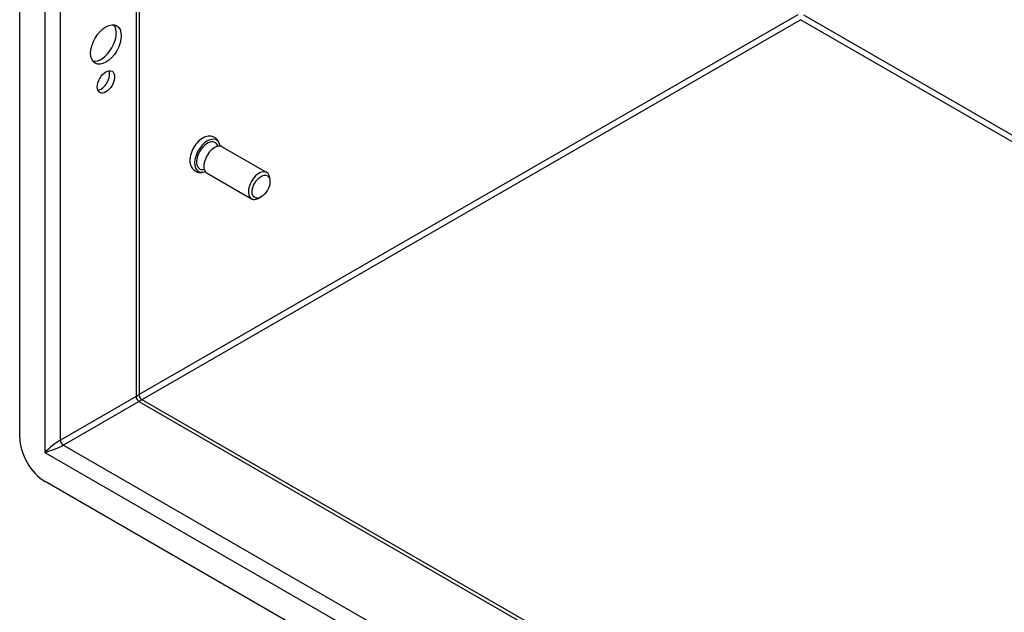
# Model space of a CAD drawing. Header units: inches. Extents: x 0 to 144, y -11 to 93.
# Tile 37 of 53: x 114.79 to 122.29, y 46.77 to 51.29. Entities that reach past the tile are written whole.
import ezdxf

# ---------------------------------------------------------------- set-up
doc = ezdxf.new("R2010")
doc.units = ezdxf.units.IN
doc.header["$LTSCALE"] = 8.616264
doc.header["$MEASUREMENT"] = 0
doc.layers.add('Visible Edges(ANSI)', color=7, linetype='Continuous', lineweight=25)
doc.layers.add('Visible Tangent Edges(ANSI)', color=7, linetype='Continuous', lineweight=25)

msp = doc.modelspace()

# ---------------------------------------------------------------- linework, layer by layer
at = {"layer": 'Visible Edges(ANSI)'}
for p, q in [((114.7876, 48.0999), (114.7876, 63.144)), ((115.6994, 62.5935), (115.6994, 48.4192)), ((116.3323, 50.3174), (116.6719, 50.1213)), ((116.2162, 50.1162), (116.5558, 49.9201)), ((116.696, 50.0521), (116.696, 50.0681)), ((116.6278, 49.9339), (116.6139, 49.9259)), ((115.7149, 48.3923), (127.9902, 41.3051)), ((128.0111, 40.2403), (114.9825, 47.7624))]:
    msp.add_line(p, q, dxfattribs=at)
at = {"layer": 'Visible Edges(ANSI)', "flags": 128}
for points in [[(116.315, 50.3227), (116.3132, 50.3322), (116.3105, 50.3416), (116.3069, 50.3507), (116.3022, 50.3595), (116.2965, 50.3679), (116.2897, 50.3755), (116.2818, 50.3823), (116.2731, 50.3879), (116.2636, 50.3923), (116.2538, 50.3954), (116.2437, 50.3971), (116.2337, 50.3976), (116.2238, 50.3969), (116.2141, 50.3953), (116.2047, 50.3927), (116.1956, 50.3893)], [(116.0856, 50.1987), (116.0872, 50.1891), (116.0896, 50.1797), (116.093, 50.1705), (116.0974, 50.1615), (116.1028, 50.1531), (116.1093, 50.1452), (116.1169, 50.1382), (116.1255, 50.1323), (116.1347, 50.1275), (116.1445, 50.1241), (116.1545, 50.122), (116.1646, 50.1212), (116.1746, 50.1216), (116.1843, 50.123), (116.1938, 50.1254), (116.203, 50.1286)]]:
    msp.add_lwpolyline(points, dxfattribs=at)
at = {"layer": 'Visible Edges(ANSI)'}
msp.add_arc((115.7304, 48.4192), 0.031, 180, 240, dxfattribs=at)
for centre, major_axis in [((115.445, 51.0977), (-0.0825, -0.1429)), ((115.445, 50.8119), (-0.0468, -0.081)), ((116.6278, 50.0127), (-0.0482, -0.0835))]:
    msp.add_ellipse(centre, major_axis=major_axis, ratio=0.57735, dxfattribs=at)
for centre, major_axis, start_param, end_param in [((115.4075, 51.1194), (-0.0825, -0.1429), 0.229131, 2.912462), ((115.4075, 50.8336), (0.0467, 0.081), 3.554004, 5.870774), ((116.1824, 50.2698), (-0.0691, -0.1197), 3.791126, 5.633652), ((116.2186, 50.249), (0.0691, 0.1197), 5.65819, 10.049773), ((116.2186, 50.249), (0.0581, 0.1006), 5.783221, 9.924743), ((116.2742, 50.2168), (0.0581, 0.1006), 0, 3.141593), ((116.6139, 50.0207), (0.0581, 0.1006), 5.497787, 10.210176), ((114.9825, 47.9874), (0.1378, -0.2387), 3.926991, 5.497787)]:
    msp.add_ellipse(centre, major_axis=major_axis, ratio=0.57735, start_param=start_param, end_param=end_param, dxfattribs=at)
at = {"layer": 'Visible Tangent Edges(ANSI)'}
for p, q in [((114.9788, 63.0379), (114.9788, 47.9852)), ((115.0976, 48.0791), (115.0976, 62.941)), ((115.6748, 62.6077), (115.6748, 48.4124)), ((120.7192, 51.3248), (115.6994, 48.4266)), ((115.7213, 48.3886), (120.7411, 51.2868)), ((127.9902, 47.1015), (120.7411, 51.2868)), ((120.763, 51.3248), (127.9902, 47.1521)), ((115.6748, 48.4124), (115.0976, 48.0791)), ((115.1195, 48.0412), (115.6967, 48.3744)), ((115.6967, 48.3744), (127.9902, 41.2767)), ((114.9788, 47.9852), (128.0148, 40.4589)), ((127.9902, 40.6103), (115.1195, 48.0412))]:
    msp.add_line(p, q, dxfattribs=at)
for centre, major_axis, ratio, start_param, end_param in [((115.6154, 48.3528), (-0.0835, -0.0679), 0.129721, 3.036532, 3.82193), ((115.6967, 48.3997), (0.0155, -0.0268), 0.57735, 3.926991, 5.497787), ((115.6154, 48.3528), (0.1006, 0.0384), 0.129721, 5.602848, 6.388246), ((115.0382, 48.0195), (-0.0835, -0.0679), 0.129721, 3.82193, 5.392727), ((115.1195, 48.0665), (0.0155, -0.0268), 0.57735, 3.926991, 5.497787), ((115.0382, 48.0195), (0.1006, 0.0384), 0.129721, 4.032051, 5.602848)]:
    msp.add_ellipse(centre, major_axis=major_axis, ratio=ratio, start_param=start_param, end_param=end_param, dxfattribs=at)

doc.saveas('drawing.dxf')
